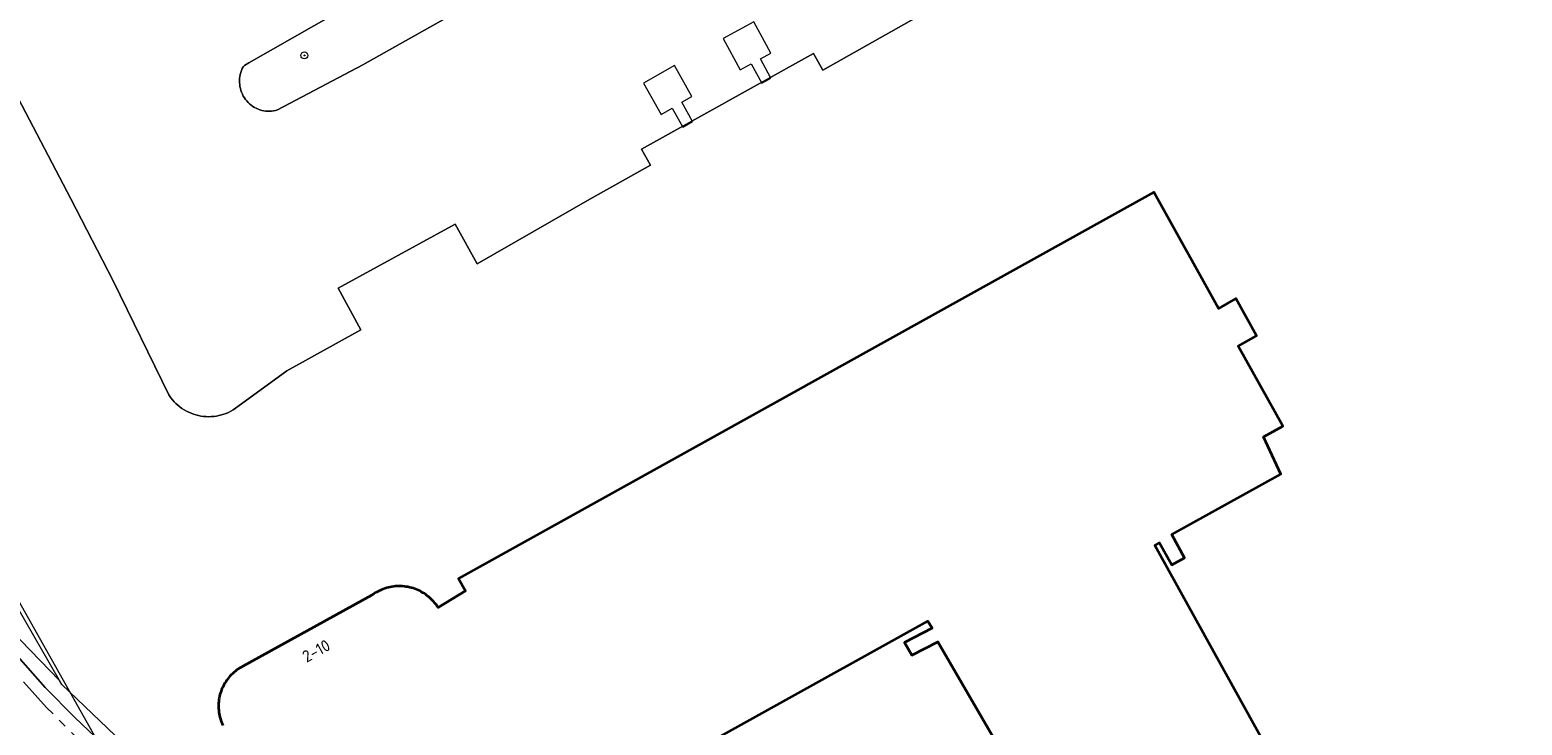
# Model space of a CAD drawing. Header units: metres. Extents: x 152610 to 160096, y 456114 to 462495.
# Tile 155 of 256: x 156691 to 156862, y 459402 to 459482. Entities that reach past the tile are written whole.
import ezdxf
from ezdxf.enums import TextEntityAlignment as Align

# ---------------------------------------------------------------- set-up
doc = ezdxf.new("R2010")
doc.units = ezdxf.units.M
doc.header["$LTSCALE"] = 0.5
doc.linetypes.add('AM-AS-SO', pattern=[16, 10, -2, 2, -2])
doc.layers.get('0').update_dxf_attribs({"linetype": 'CONTINUOUS'})
for name, color, linetype, lineweight in [('B-PV-AM-AS_SPOOR_TREIN-G', 10, 'AM-AS-SO', 18), ('B-PV-GK-BESCHOEIING-G', 251, 'GK-BESCHOEIING-SO', 18), ('B-PV-GR-BOOM-S', 251, 'CONTINUOUS', 25), ('B-PV-GR-GRAS-GV', 251, 'CONTINUOUS', 13), ('B-PV-GR-GROENVOORZIENING-GV', 251, 'CONTINUOUS', 18), ('B-PV-IE-TERREINAFSCHEIDING_KUNSTMATIG_HEKWERK-G', 251, 'IE-TERREINAFSCHEIDING_KUNSTMATIG-SO', 18), ('B-PV-KW-KUNSTWERK_DUIKER-G', 251, 'CONTINUOUS', 18), ('B-PV-KW-KUNSTWERK_STEIGER-GV', 251, 'CONTINUOUS', 18), ('B-PV-OG-BEBOUWING-GV', 6, 'CONTINUOUS', 35), ('B-PV-OG-BEBOUWING-T18', 1, 'CONTINUOUS', 18), ('B-PV-OG-TERREIN_BEGROEID-GV', 251, 'CONTINUOUS', 18), ('B-PV-OG-WATER_SLOOT-GV', 251, 'CONTINUOUS', 18), ('B-PV-VH-HALFVERHARDING-GV', 251, 'CONTINUOUS', 18)]:
    doc.layers.add(name, color=color, linetype=linetype, lineweight=lineweight)
doc.styles.add('NLCS-ISO', font='NLCS-ISO.ttf')
doc.styles.add('NLCS-ISO-M750-T18', font='NLCS-ISO.ttf', dxfattribs={"height": 1.35})
doc.linetypes.add('GK-BESCHOEIING-SO', pattern='A,18,-3,[1,NLCS.SHX,S=0.6,R=0,X=0,Y=0],-3', length=24)
doc.linetypes.add('IE-TERREINAFSCHEIDING_KUNSTMATIG-SO', pattern='A,4,[82,NLCS.SHX,S=0.75,R=90,X=0,Y=0],4,-2', length=10)

# ---------------------------------------------------------------- blocks, each defined once
blk = doc.blocks.new('SGR-BOOM_GBKN-SO')
at = {"linetype": 'ByBlock', "lineweight": 18}
h = blk.add_hatch(color=0, dxfattribs=at)
h.dxf.hatch_style = 1
edge = h.paths.add_edge_path()
edge.add_arc((0, 0), 0.25, 0, 360)
at = {"color": 0, "linetype": 'ByBlock', "lineweight": 18}
for radius in [2, 0.25]:
    blk.add_circle((0, 0), radius, dxfattribs=at)
at = {"color": 0, "linetype": 'ByBlock', "lineweight": 18, "style": 'NLCS-ISO'}
blk.add_attdef('SOORT', (2.5, 0), '', height=1.5, dxfattribs=at)

msp = doc.modelspace()

# ---------------------------------------------------------------- linework, layer by layer
at = {"layer": 'B-PV-AM-AS_SPOOR_TREIN-G', "flags": 128}
msp.add_lwpolyline([(156758.255, 459333.345), (156753.737, 459341.318), (156751.633, 459344.838), (156749.067, 459348.759), (156746.164, 459352.911), (156742.117, 459358.1), (156736.313, 459364.732), (156731.24, 459369.888), (156725.471, 459375.166), (156712.864, 459386.142), (156698.16, 459399.389), (156693.186, 459404.421), (156688.338, 459409.762), (156684.207, 459414.994), (156680.153, 459420.515)], dxfattribs=at)
at = {"layer": 'B-PV-GK-BESCHOEIING-G', "flags": 128}
for points in [[(156888.276, 459480.51), (156878.931, 459484.611), (156862.363, 459491.874), (156861.428, 459493.841), (156860.384, 459495.48), (156859.012, 459497.364), (156858.216, 459498.211), (156857.229, 459499.138), (156856.27, 459499.765), (156855.775, 459500), (156845.894, 459504.253), (156817.992, 459515.349), (156815.555, 459516.216), (156815.377, 459516.251), (156815.07, 459516.299), (156814.761, 459516.331), (156814.45, 459516.347), (156814.139, 459516.347), (156813.828, 459516.331), (156813.518, 459516.3), (156813.211, 459516.252), (156812.906, 459516.189), (156812.605, 459516.11), (156812.309, 459516.015), (156812.018, 459515.906), (156811.732, 459515.782), (156811.454, 459515.643), (156811.183, 459515.49), (156810.92, 459515.324), (156810.666, 459515.144), (156810.422, 459514.951), (156810.188, 459514.747), (156809.964, 459514.53), (156803.199, 459500), (156799.554, 459492.178), (156796.588, 459485.687), (156782.191, 459477.527), (156781.147, 459479.439), (156761.395, 459468.476), (156762.439, 459466.618), (156755.5, 459462.744), (156742.579, 459455.298), (156740.051, 459459.861), (156726.61, 459452.496), (156729.22, 459447.743), (156720.752, 459443.044), (156715.536, 459439.229), (156714.58, 459438.542), (156714.323, 459438.398), (156714.058, 459438.267), (156713.786, 459438.151), (156713.509, 459438.05), (156713.226, 459437.964), (156712.94, 459437.894), (156712.649, 459437.839), (156712.357, 459437.8), (156712.062, 459437.777), (156711.767, 459437.769), (156711.472, 459437.778), (156711.178, 459437.803), (156710.885, 459437.843), (156710.595, 459437.899), (156710.309, 459437.971), (156710.027, 459438.058), (156709.75, 459438.161), (156709.478, 459438.278), (156709.214, 459438.41), (156708.957, 459438.556), (156708.709, 459438.715), (156708.469, 459438.888), (156708.24, 459439.073), (156708.02, 459439.271), (156707.812, 459439.48), (156707.615, 459439.7), (156707.43, 459439.93), (156707.259, 459440.17), (156707.19, 459440.275), (156700.828, 459453.357), (156695.962, 459462.755), (156686.865, 459480.077), (156686.753, 459480.435), (156686.656, 459480.797), (156686.575, 459481.163), (156686.51, 459481.533), (156686.46, 459481.904), (156686.427, 459482.278), (156686.409, 459482.652), (156686.407, 459483.027), (156686.422, 459483.402), (156686.452, 459483.776), (156686.498, 459484.148), (156686.56, 459484.518), (156686.638, 459484.885), (156686.731, 459485.248), (156686.84, 459485.607), (156686.964, 459485.961), (156687.103, 459486.309), (156687.256, 459486.651), (156687.424, 459486.986), (156687.606, 459487.314), (156687.803, 459487.634), (156688.012, 459487.945), (156688.235, 459488.246), (156688.47, 459488.538), (156688.717, 459488.82), (156688.976, 459489.091), (156689.247, 459489.35), (156689.528, 459489.598), (156689.779, 459489.802), (156698.387, 459493.543), (156709.099, 459498.357), (156712.521, 459500), (156721.39, 459503.658), (156722.47, 459504.374), (156736.56, 459515.155), (156760.691, 459532.7), (156774.561, 459542.718), (156776.281, 459543.288), (156777.707, 459543.513), (156780.077, 459543.331), (156781.502, 459542.884), (156781.527, 459542.879), (156781.831, 459542.809), (156782.134, 459542.731), (156782.434, 459542.645), (156782.732, 459542.552), (156783.028, 459542.451), (156783.321, 459542.342), (156783.611, 459542.226), (156877.333, 459505.092), (156883.582, 459502.616), (156885.438, 459501.88), (156890.814, 459500), (156898.725, 459496.942), (156900.596, 459492.624), (156904.741, 459491.125), (156918.71, 459485.788), (156926.554, 459482.88), (156930.771, 459473.924), (156931.325, 459473.718), (156978.773, 459452.395), (156980.241, 459451.759), (156976.047, 459441.998), (156955.671, 459451.168), (156928.955, 459462.602), (156917.556, 459467.691), (156912.805, 459469.766), (156898.969, 459475.632), (156893.61, 459478.136)], [(156719.66, 459472.974), (156729.468, 459478.141), (156740.805, 459484.516), (156742.033, 459485.668), (156742.07, 459485.732), (156742.163, 459485.915), (156742.243, 459486.105), (156742.308, 459486.303), (156742.359, 459486.506), (156742.395, 459486.713), (156742.417, 459486.924), (156742.424, 459487.138), (156742.415, 459487.353), (156742.392, 459487.567), (156742.354, 459487.781), (156742.301, 459487.993), (156742.234, 459488.202), (156742.153, 459488.406), (156742.058, 459488.604), (156741.951, 459488.797), (156741.83, 459488.981), (156741.698, 459489.158), (156741.555, 459489.325), (156741.402, 459489.482), (156741.238, 459489.627), (156741.066, 459489.761), (156740.887, 459489.882), (156740.7, 459489.99), (156740.507, 459490.085), (156740.31, 459490.165), (156740.109, 459490.23), (156739.905, 459490.28), (156739.699, 459490.315), (156739.492, 459490.335), (156739.286, 459490.339), (156736.279, 459489.538), (156728.793, 459485.444), (156716.391, 459478.383), (156715.865, 459478.052), (156715.731, 459477.907), (156715.627, 459477.701), (156715.537, 459477.488), (156715.461, 459477.269), (156715.4, 459477.045), (156715.354, 459476.817), (156715.324, 459476.586), (156715.309, 459476.353), (156715.31, 459476.12), (156715.326, 459475.887), (156715.358, 459475.656), (156715.405, 459475.427), (156715.467, 459475.202), (156715.544, 459474.982), (156715.636, 459474.768), (156715.742, 459474.56), (156715.861, 459474.361), (156715.993, 459474.17), (156716.137, 459473.988), (156716.293, 459473.817), (156716.46, 459473.658), (156716.638, 459473.51), (156716.824, 459473.375), (156717.019, 459473.254), (156717.222, 459473.146), (156717.431, 459473.053), (156717.646, 459472.974), (156717.865, 459472.911), (156718.088, 459472.864), (156718.314, 459472.832), (156718.541, 459472.816), (156718.768, 459472.816), (156718.994, 459472.832), (156719.219, 459472.864), (156719.441, 459472.911)]]:
    msp.add_lwpolyline(points, close=True, dxfattribs=at)
at = {"layer": 'B-PV-GR-GRAS-GV', "flags": 128}
msp.add_lwpolyline([(156663.124, 459454.693), (156667.706, 459447.377), (156675.251, 459433.821), (156682.949, 459420.279), (156683.673, 459419.748), (156687.004, 459413.874), (156687.972, 459414.433), (156694.661, 459407.508), (156687.7, 459419.559), (156685.937, 459419.014), (156684.733, 459419.149), (156684.06, 459419.627), (156677.299, 459431.59), (156669.744, 459445.264), (156668.355, 459447.716), (156663.674, 459454.995)], close=True, dxfattribs=at)
at = {"layer": 'B-PV-GR-GROENVOORZIENING-GV', "flags": 128}
msp.add_lwpolyline([(156681.91, 459421.256), (156682.213, 459420.425), (156683.399, 459419.535), (156685.015, 459416.395), (156686.766, 459413.759), (156689.092, 459411.229), (156689.659, 459411.041), (156689.892, 459410.247), (156693, 459406.713), (156696.416, 459403.27), (156701.115, 459398.79), (156705.221, 459395.24), (156707.135, 459393.485), (156708.053, 459394.513), (156708.015, 459394.55), (156694.93, 459407.043), (156694.661, 459407.508), (156687.972, 459414.433), (156687.004, 459413.874), (156683.673, 459419.748), (156682.949, 459420.279)], close=True, dxfattribs=at)
at = {"layer": 'B-PV-IE-TERREINAFSCHEIDING_KUNSTMATIG_HEKWERK-G', "flags": 128}
msp.add_lwpolyline([(156708.053, 459394.513), (156694.93, 459407.043), (156694.661, 459407.508), (156687.7, 459419.559), (156686.049, 459423.475), (156685.642, 459424.44)], dxfattribs=at)
at = {"layer": 'B-PV-KW-KUNSTWERK_DUIKER-G', "flags": 128}
msp.add_lwpolyline([(156685.572, 459424.408), (156711.989, 459377.5)], dxfattribs=at)
at = {"layer": 'B-PV-KW-KUNSTWERK_STEIGER-GV', "flags": 128}
for points in [[(156770.779, 459481.167), (156772.741, 459477.555), (156773.995, 459478.236), (156775.195, 459476.027), (156776.258, 459476.604), (156775.049, 459478.828), (156776.25, 459479.48), (156774.294, 459483.078)], [(156761.626, 459476.035), (156763.665, 459472.437), (156764.927, 459473.152), (156766.149, 459470.996), (156767.275, 459471.634), (156766.028, 459473.835), (156767.189, 459474.493), (156765.176, 459478.046)]]:
    msp.add_lwpolyline(points, close=True, dxfattribs=at)
at = {"layer": 'B-PV-OG-BEBOUWING-GV', "flags": 128}
for points in [[(156838.951, 459389.277), (156820.281, 459423.009), (156820.822, 459423.31), (156822.221, 459420.782), (156823.685, 459421.595), (156822.223, 459424.237), (156834.734, 459431.179), (156832.745, 459435.442), (156834.95, 459436.665), (156829.851, 459445.878), (156831.952, 459447.043), (156829.589, 459451.315), (156827.567, 459450.195), (156820.181, 459463.54), (156740.439, 459419.21), (156741.218, 459417.807), (156738.076, 459415.872), (156737.964, 459416.043), (156737.845, 459416.21), (156737.719, 459416.372), (156737.587, 459416.529), (156737.45, 459416.681), (156737.306, 459416.828), (156737.157, 459416.968), (156737.003, 459417.103), (156736.843, 459417.231), (156736.679, 459417.354), (156736.509, 459417.469), (156736.336, 459417.578), (156736.158, 459417.681), (156735.977, 459417.776), (156735.791, 459417.864), (156735.603, 459417.944), (156735.412, 459418.018), (156735.218, 459418.084), (156735.021, 459418.142), (156734.822, 459418.192), (156734.622, 459418.235), (156734.42, 459418.269), (156734.217, 459418.296), (156734.013, 459418.315), (156733.808, 459418.326), (156733.603, 459418.329), (156733.398, 459418.324), (156733.194, 459418.311), (156732.99, 459418.29), (156732.787, 459418.261), (156732.585, 459418.224), (156732.385, 459418.18), (156732.187, 459418.127), (156731.991, 459418.067), (156731.798, 459417.999), (156731.607, 459417.924), (156731.419, 459417.842), (156731.235, 459417.752), (156731.055, 459417.655), (156730.878, 459417.551), (156730.705, 459417.44), (156730.538, 459417.323), (156730.492, 459417.289), (156715.647, 459409.101), (156715.47, 459409.005), (156715.296, 459408.901), (156715.127, 459408.791), (156714.962, 459408.674), (156714.802, 459408.551), (156714.647, 459408.422), (156714.498, 459408.287), (156714.354, 459408.145), (156714.215, 459407.998), (156714.082, 459407.846), (156713.956, 459407.689), (156713.836, 459407.527), (156713.722, 459407.36), (156713.615, 459407.188), (156713.515, 459407.013), (156713.422, 459406.834), (156713.337, 459406.651), (156713.258, 459406.465), (156713.187, 459406.276), (156713.124, 459406.085), (156713.068, 459405.891), (156713.019, 459405.695), (156712.979, 459405.497), (156712.946, 459405.298), (156712.922, 459405.097), (156712.905, 459404.896), (156712.897, 459404.694), (156712.896, 459404.493), (156712.903, 459404.291), (156712.919, 459404.09), (156712.942, 459403.889), (156712.973, 459403.69), (156713.012, 459403.492), (156713.059, 459403.295), (156713.114, 459403.101), (156713.176, 459402.909), (156713.246, 459402.72), (156713.323, 459402.533), (156713.408, 459402.35)], [(156755.208, 459392.619), (156794.248, 459414.309), (156794.741, 459413.509), (156791.582, 459411.879), (156792.418, 459410.427), (156795.376, 459411.958), (156802.559, 459399.645)]]:
    msp.add_lwpolyline(points, dxfattribs=at)
at = {"layer": 'B-PV-OG-TERREIN_BEGROEID-GV', "flags": 128}
msp.add_lwpolyline([(156728.793, 459485.444), (156716.391, 459478.383), (156715.865, 459478.052), (156715.731, 459477.907), (156715.627, 459477.701), (156715.536, 459477.488), (156715.461, 459477.269), (156715.4, 459477.045), (156715.354, 459476.817), (156715.324, 459476.586), (156715.309, 459476.353), (156715.31, 459476.12), (156715.326, 459475.887), (156715.358, 459475.656), (156715.405, 459475.427), (156715.467, 459475.202), (156715.544, 459474.982), (156715.636, 459474.768), (156715.742, 459474.56), (156715.861, 459474.361), (156715.993, 459474.17), (156716.137, 459473.988), (156716.293, 459473.817), (156716.46, 459473.658), (156716.638, 459473.51), (156716.824, 459473.375), (156717.019, 459473.254), (156717.222, 459473.146), (156717.431, 459473.053), (156717.646, 459472.974), (156717.865, 459472.911), (156718.088, 459472.863), (156718.314, 459472.832), (156718.541, 459472.816), (156718.768, 459472.816), (156718.994, 459472.832), (156719.219, 459472.863), (156719.441, 459472.911), (156719.66, 459472.974), (156729.468, 459478.141), (156740.805, 459484.516)], dxfattribs=at)
at = {"layer": 'B-PV-OG-WATER_SLOOT-GV', "flags": 128}
for points in [[(156686.865, 459480.077), (156695.962, 459462.756), (156700.828, 459453.357), (156707.19, 459440.275), (156707.259, 459440.17), (156707.431, 459439.93), (156707.615, 459439.7), (156707.812, 459439.48), (156708.02, 459439.271), (156708.24, 459439.073), (156708.469, 459438.888), (156708.709, 459438.715), (156708.957, 459438.556), (156709.214, 459438.41), (156709.479, 459438.278), (156709.749, 459438.161), (156710.027, 459438.058), (156710.309, 459437.971), (156710.595, 459437.899), (156710.885, 459437.843), (156711.178, 459437.803), (156711.472, 459437.778), (156711.767, 459437.769), (156712.062, 459437.777), (156712.357, 459437.8), (156712.65, 459437.839), (156712.94, 459437.894), (156713.226, 459437.964), (156713.509, 459438.05), (156713.786, 459438.151), (156714.058, 459438.267), (156714.323, 459438.398), (156714.58, 459438.542), (156715.536, 459439.229), (156720.751, 459443.044), (156729.22, 459447.743), (156726.61, 459452.496), (156740.051, 459459.861), (156742.579, 459455.299), (156755.5, 459462.744), (156762.439, 459466.618), (156761.395, 459468.476), (156781.147, 459479.439), (156782.191, 459477.527), (156796.588, 459485.687)], [(156740.805, 459484.516), (156729.468, 459478.141), (156719.66, 459472.974), (156719.441, 459472.911), (156719.219, 459472.863), (156718.994, 459472.832), (156718.768, 459472.816), (156718.541, 459472.816), (156718.314, 459472.832), (156718.088, 459472.863), (156717.865, 459472.911), (156717.646, 459472.974), (156717.431, 459473.053), (156717.222, 459473.146), (156717.019, 459473.254), (156716.824, 459473.375), (156716.638, 459473.51), (156716.46, 459473.658), (156716.293, 459473.817), (156716.137, 459473.988), (156715.993, 459474.17), (156715.861, 459474.361), (156715.742, 459474.56), (156715.636, 459474.768), (156715.544, 459474.982), (156715.467, 459475.202), (156715.405, 459475.427), (156715.358, 459475.656), (156715.326, 459475.887), (156715.31, 459476.12), (156715.309, 459476.353), (156715.324, 459476.586), (156715.354, 459476.817), (156715.4, 459477.045), (156715.461, 459477.269), (156715.536, 459477.488), (156715.627, 459477.701), (156715.731, 459477.907), (156715.865, 459478.052), (156716.391, 459478.383), (156728.793, 459485.444)]]:
    msp.add_lwpolyline(points, dxfattribs=at)
at = {"layer": 'B-PV-VH-HALFVERHARDING-GV', "flags": 128}
msp.add_lwpolyline([(156701.115, 459398.79), (156696.416, 459403.27), (156693, 459406.713), (156689.892, 459410.247)], dxfattribs=at)

# ---------------------------------------------------------------- block references
at = {"layer": 'B-PV-GR-BOOM-S', "xscale": 0.2, "yscale": 0.2, "zscale": 0.2}
msp.add_blockref('SGR-BOOM_GBKN-SO', (156722.748, 459479.222), dxfattribs=at)

# ---------------------------------------------------------------- texts
at = {"layer": 'B-PV-OG-BEBOUWING-T18', "style": 'NLCS-ISO-M750-T18'}
msp.add_text('2-10', height=1.35, rotation=28.9, dxfattribs=at).set_placement((156724.102, 459410.906), align=Align.MIDDLE)

doc.saveas('drawing.dxf')
